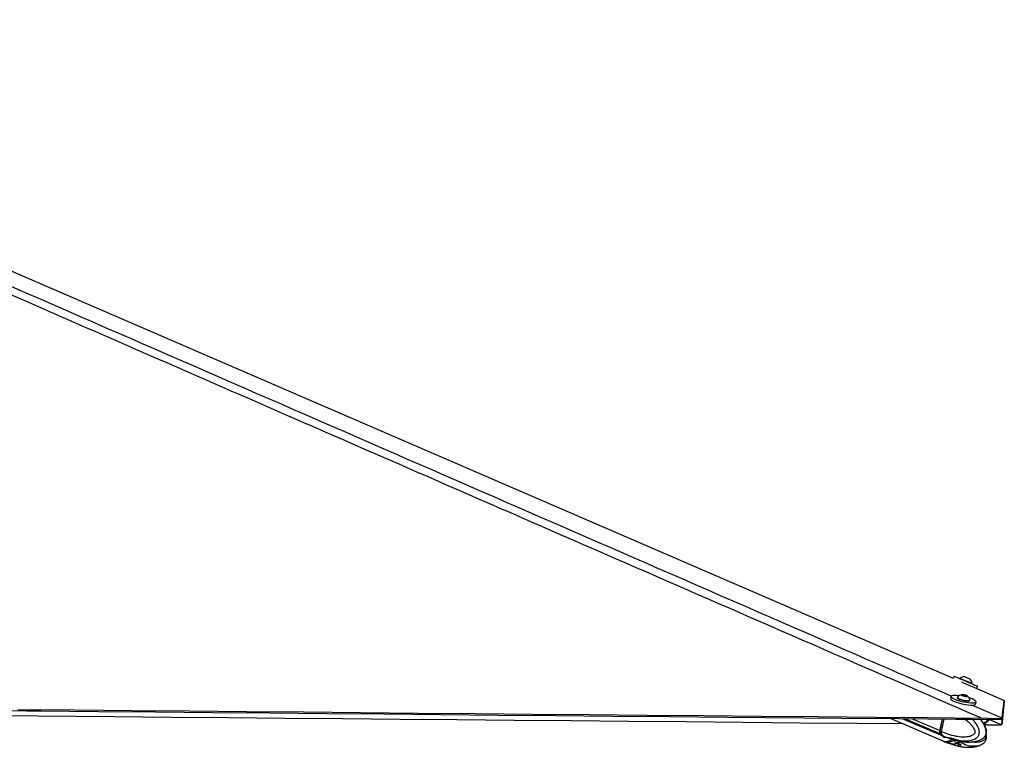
# Model space of a CAD drawing. Header units: millimetres. Extents: x 38476 to 443956, y 24059 to 406945.
# Tile 75 of 75: x 407774 to 443956, y 150617 to 177334. Entities that reach past the tile are written whole.
import ezdxf

# ---------------------------------------------------------------- set-up
doc = ezdxf.new("R2010")
doc.units = ezdxf.units.MM

msp = doc.modelspace()

# ---------------------------------------------------------------- linework, layer by layer
at = {"color": 7, "linetype": 'Continuous', "lineweight": 25, "ltscale": 50}
for p, q in [((442111.45, 153225.24), (442079.89, 153150.89)), ((442332.88, 153151.87), (442325.66, 153134.84)), ((442706.76, 153121.89), (442707.12, 153121.73)), ((442762.89, 152949.22), (442770.11, 152966.25)), ((442769.39, 152966.58), (442770.11, 152966.25)), ((442942.76, 152777.95), (442976.71, 152857.9)), ((442942.76, 152777.95), (443956.49, 152339.81)), ((441999.82, 152482.84), (441981.89, 152399.1)), ((442231.05, 152452.34), (442227.16, 152434.16)), ((442408.41, 152538.71), (442474.21, 152536.67)), ((442421.77, 152518.07), (442408.41, 152538.71)), ((442500.95, 152495.38), (442421.77, 152518.07)), ((442467.43, 152504.98), (442474.21, 152536.67)), ((442474.21, 152536.67), (442553.39, 152513.98)), ((442566.75, 152493.33), (442500.95, 152495.38)), ((442549.09, 152493.88), (442553.39, 152513.98)), ((442553.39, 152513.98), (442566.75, 152493.33)), ((442691.64, 152334.69), (442695.53, 152352.87)), ((442168.05, 152277.51), (442167.92, 152276.91)), ((442680.92, 152165.31), (442681.41, 152167.58)), ((442901.04, 152202.26), (442918.97, 152286)), ((439784.04, 151671.72), (441693.54, 150848.75)), ((440223.44, 151667.76), (441694.55, 151037.69)), ((441668.56, 151654.74), (441577.22, 151228.27)), ((441674.89, 151654.68), (441583.33, 151227.06)), ((441644.94, 151199.47), (441742.3, 151654.07)), ((443338.85, 151678.96), (443106.4, 151687.79)), ((443278.23, 151640.23), (443322.02, 151639.52)), ((443322.02, 151639.52), (443338.85, 151678.96)), ((443869.42, 151678.98), (443852.6, 151639.54)), ((443872.54, 151687.82), (443869.42, 151678.98)), ((443279.17, 151446.02), (443220.92, 151446.55)), ((443322.35, 151445.33), (443279.17, 151446.02)), ((443853, 151446.82), (443869.82, 151486.24)), ((443853.18, 151447.64), (443853, 151446.82)), ((443869.82, 151486.24), (443872.93, 151495.67)), ((441644.91, 151199.28), (441587.39, 151223.92)), ((441607.61, 151106.1), (441662.03, 151082.8)), ((441644.94, 151199.47), (441644.91, 151199.28)), ((441662.03, 151082.8), (441665.35, 151081.21)), ((441704.7, 151033.34), (441762.22, 151008.71)), ((441759.17, 151010.04), (441939.93, 150942.13)), ((441940.33, 150943.28), (441929.29, 150945.1)), ((441950.38, 150943.37), (442054.7, 150912.59)), ((442101.58, 150894.04), (442104.34, 150892.44)), ((442123.87, 150887.68), (442218.92, 150862.73)), ((443121.61, 150914.52), (443137.29, 150923.17)), ((441703.69, 150844.38), (441761.22, 150819.59)), ((441758.44, 150820.8), (441939.69, 150752.25)), ((441964.64, 150749.58), (441940.07, 150753.35)), ((441950.51, 150753.06), (442054.83, 150722)), ((442017.68, 150749.72), (442166.29, 150755.63)), ((442124, 150697.04), (442263.53, 150660.54)), ((442177.34, 150756.73), (442313.57, 150736.07)), ((442240.43, 150753.84), (442344.74, 150722.78)), ((442360.88, 150697.67), (442316.56, 150660.68)), ((442362.92, 150700.43), (442360.88, 150697.67)), ((443122.92, 150723.19), (443138.67, 150731.84))]:
    msp.add_line(p, q, dxfattribs=at)
at = {"color": 8, "linetype": 'Continuous', "lineweight": 25, "ltscale": 50}
for p, q in [((441597.46, 151110.45), (440297.8, 151667.09)), ((441577.22, 151228.27), (440558.13, 151664.75)), ((441587.39, 151223.92), (441679.62, 151654.64)), ((443140.21, 151641.47), (443092.2, 151629.44)), ((441929.81, 150947.53), (441929.29, 150945.1)), ((442037, 150921.87), (442016.46, 150930.72)), ((442047.15, 150917.49), (442068.23, 150908.4)), ((442054.83, 150722), (442061.14, 150751.45)), ((442136.29, 150754.43), (442124, 150697.04)), ((442263.53, 150660.54), (442280.78, 150741.04)), ((442330.76, 150726.94), (442316.56, 150660.68)), ((442360.88, 150697.67), (442363.54, 150710.12))]:
    msp.add_line(p, q, dxfattribs=at)
at = {"color": 7, "linetype": 'Continuous', "lineweight": 25, "ltscale": 50, "flags": 128}
for points in [[(386292.94, 177262.5), (408868.12, 167505.31), (441816.28, 153264.83), (442079.89, 153150.89)], [(442111.45, 153225.24), (442112.54, 153224.82), (442126.83, 153218.87), (442157.16, 153206.12), (442202.34, 153187.03), (442260.68, 153162.36), (442329.89, 153133.05), (442407.34, 153100.22), (442490.04, 153065.14), (442574.81, 153029.15), (442658.41, 152993.64)], [(442332.88, 153151.87), (442333.22, 153151.74), (442344.55, 153147.02), (442371.24, 153135.77), (442411.29, 153118.82), (442461.75, 153097.45), (442518.86, 153073.23), (442578.39, 153047.96), (442635.92, 153023.51), (442687.2, 153001.7), (442728.41, 152984.14), (442756.5, 152972.13), (442769.39, 152966.58)], [(442488.51, 153214.54), (442493.75, 153212.36), (442514.47, 153203.61), (442547.9, 153189.47), (442588.9, 153172.08), (442631.27, 153154.08), (442668.54, 153138.23), (442695.05, 153126.92), (442706.76, 153121.89)], [(442384.24, 153014.97), (442455.84, 152984.59), (442540.62, 152948.61), (442624.21, 152913.09)], [(442624.21, 152913.09), (442703.42, 152879.43), (442775.18, 152848.89), (442836.76, 152822.67), (442885.77, 152801.76), (442920.33, 152786.97), (442939.12, 152778.88), (442942.51, 152777.36)], [(442658.41, 152993.64), (442737.62, 152959.97), (442809.38, 152929.43), (442870.96, 152903.21), (442919.96, 152882.3), (442954.53, 152867.51), (442973.32, 152859.42), (442976.71, 152857.9)], [(441981.89, 152399.1), (441981.54, 152392.85), (441992.21, 152371.5), (442020.13, 152347.44), (442064.27, 152321.58), (442122.89, 152294.91), (442193.75, 152268.47)], [(442292.51, 152510.31), (442274.71, 152512.38), (442196.06, 152519.04), (442127.54, 152520.53), (442071.77, 152516.79), (442030.88, 152507.97), (442006.47, 152494.39), (441999.48, 152476.59), (442010.13, 152455.25), (442038.07, 152431.18), (442082.2, 152405.32), (442140.83, 152378.66), (442211.69, 152352.21)], [(442211.69, 152352.21), (442292.06, 152327.01), (442378.87, 152304.01), (442468.79, 152284.1), (442558.34, 152268.05), (442644.08, 152256.47), (442722.73, 152249.81), (442791.26, 152248.32), (442847.03, 152252.06), (442887.9, 152260.88), (442912.31, 152274.46), (442919.32, 152292.26), (442908.65, 152313.6), (442880.73, 152337.67), (442836.6, 152363.53), (442777.97, 152390.19), (442707.11, 152416.63), (442663.21, 152430.92)], [(442227.16, 152434.16), (442227.46, 152428.57), (442240.28, 152412.69), (442269.34, 152394.7), (442312.5, 152375.96), (442366.56, 152357.84), (442427.5, 152341.69), (442490.8, 152328.72), (442551.78, 152319.87), (442605.91, 152315.81)], [(442233.41, 152457.07), (442231.35, 152446.76), (442244.18, 152430.87), (442273.23, 152412.89), (442316.39, 152394.14), (442370.46, 152376.03), (442431.4, 152359.88), (442494.7, 152346.9), (442555.67, 152338.05), (442609.8, 152334)], [(442560.84, 152481.72), (442589.8, 152483.25), (442603.19, 152489.78), (442598.99, 152500.3), (442577.82, 152513.22), (442542.91, 152526.56), (442499.59, 152538.3), (442454.44, 152546.64), (442414.32, 152550.33), (442385.36, 152548.79), (442371.97, 152542.26), (442376.17, 152531.74), (442397.34, 152518.83), (442432.25, 152505.48), (442475.56, 152493.75), (442520.72, 152485.4), (442560.84, 152481.72)], [(442605.91, 152315.81), (442649.16, 152316.84), (442678.34, 152322.89), (442691.29, 152333.49), (442691.64, 152334.69)], [(442609.8, 152334), (442653.06, 152335.03), (442682.24, 152341.07), (442695.18, 152351.68), (442695.31, 152358.16)], [(443872.54, 151687.82), (443874.82, 151706.07), (443877.19, 151725), (443879.56, 151743.94), (443881.94, 151762.89), (443884.31, 151781.85), (443886.71, 151800.82), (443889.1, 151819.8), (443891.49, 151838.79), (443893.9, 151857.8), (443896.31, 151876.81), (443898.72, 151895.84), (443901.15, 151914.88), (443906, 151952.99), (443908.44, 151972.07), (443910.89, 151991.16), (443913.34, 152010.26), (443913.95, 152015.04), (443915.72, 152028.78), (443917.5, 152042.53), (443919.27, 152056.29), (443922.84, 152083.82), (443924.62, 152097.6), (443928.2, 152125.18), (443930, 152138.98), (443933.6, 152166.6), (443935.41, 152180.42), (443939.04, 152208.09), (443942.69, 152235.79), (443956.49, 152339.81)], [(443956.48, 152339.77), (443955.84, 152333.56), (443953.27, 152308.56), (443950.69, 152283.57), (443948.13, 152258.6), (443943.04, 152208.7), (443940.5, 152183.77), (443937.97, 152158.86), (443935.45, 152133.97), (443932.94, 152109.1), (443930.45, 152084.24), (443927.95, 152059.39), (443925.47, 152034.57), (443922.98, 152009.75), (443920.52, 151984.96), (443918.05, 151960.18), (443915.6, 151935.42), (443913.15, 151910.67), (443910.71, 151885.94), (443908.29, 151861.22), (443905.85, 151836.51), (443903.44, 151811.82), (443901.03, 151787.15), (443896.23, 151737.84), (443893.84, 151713.2), (443891.46, 151688.58), (443889.08, 151663.96), (443886.7, 151639.36), (443884.34, 151614.77), (443881.98, 151590.19), (443879.62, 151565.63), (443877.27, 151541.07), (443875.1, 151518.37), (443872.93, 151495.67)], [(405689.36, 151980.58), (408039.15, 151959.19), (408564.46, 151954.41), (410665.66, 151935.3), (412766.87, 151916.2), (414868.08, 151897.12), (416969.29, 151878.05), (419070.5, 151858.99), (421171.7, 151839.94), (423272.92, 151820.91), (425374.13, 151801.88), (427475.33, 151782.88), (429576.55, 151763.88), (431677.75, 151744.89), (433778.96, 151725.91), (437981.39, 151687.98), (440082.59, 151669.03), (442183.8, 151650.09), (442709.12, 151645.36), (443278.23, 151640.23)], [(407701.69, 152008.19), (409802.9, 151989.08), (411904.11, 151969.98), (414005.32, 151950.9), (416106.52, 151931.82), (418207.73, 151912.76), (422410.15, 151874.68), (424511.36, 151855.66), (426612.57, 151836.65), (428713.78, 151817.65), (430814.99, 151798.66), (432916.19, 151779.68), (435017.41, 151760.72), (437118.61, 151741.76), (439219.83, 151722.81), (441163.11, 151705.3), (443106.4, 151687.79)], [(442193.75, 152268.47), (442274.14, 152243.26), (442360.95, 152220.27), (442450.86, 152200.36), (442540.4, 152184.31), (442626.15, 152172.73), (442704.8, 152166.06), (442773.32, 152164.57), (442829.09, 152168.31), (442869.98, 152177.14), (442894.39, 152190.71), (442901.04, 152202.26)], [(440244.31, 151473.35), (438551.42, 151488.6), (436450.2, 151507.54), (434348.98, 151526.5), (432247.76, 151545.46), (430146.54, 151564.43), (428045.32, 151583.41), (425944.09, 151602.4), (423842.88, 151621.41), (421741.65, 151640.43), (419640.43, 151659.46), (417539.21, 151678.51), (415437.99, 151697.57), (413336.77, 151716.64), (411235.55, 151735.73), (407033.11, 151773.96), (406941.74, 151774.79)], [(443888.57, 151815.63), (443888.54, 151815.28), (443886.13, 151790.57), (443883.71, 151765.87), (443881.32, 151741.19), (443876.55, 151691.87), (443874.16, 151667.23), (443871.79, 151642.6), (443869.42, 151617.99), (443867.07, 151593.38), (443864.71, 151568.78), (443862.36, 151544.2), (443860.02, 151519.62), (443857.68, 151495.06), (443855.43, 151471.35), (443853.18, 151447.64)], [(442056.8, 150940.24), (442049.3, 150932.59), (442037, 150921.87)]]:
    msp.add_lwpolyline(points, dxfattribs=at)
at = {"color": 8, "linetype": 'Continuous', "lineweight": 25, "ltscale": 50, "flags": 128}
for points in [[(442771.68, 152167.11), (443803.62, 151717.83), (443872.54, 151687.82)], [(443417.55, 151638.3), (443784.24, 151477.81), (443853.18, 151447.64)], [(441583.33, 151227.06), (441583.31, 151226.99), (441583.53, 151226.33), (441584.3, 151225.58), (441585.6, 151224.76), (441587.39, 151223.92)]]:
    msp.add_lwpolyline(points, dxfattribs=at)
at = {"color": 7, "linetype": 'Continuous', "lineweight": 25, "ltscale": 2500}
for centre, radius, start, end in [((442504.9, 152949.29), 265.76, 93.537361, 130.334936), ((442504.9, 152949.29), 265.76, 3.658221, 40.455795), ((442438.85, 152288.48), 265.76, 101.845782, 140.625335), ((442438.85, 152288.48), 265.76, 15.199988, 53.979541), ((441711.05, 151190.61), 139.03, 164.284665, 215.207723), ((441721.11, 151186.23), 138.93, 164.258146, 215.218314), ((441797.69, 151276.48), 260.11, 219.665454, 246.639273), ((441807.84, 151272.13), 260.11, 219.665454, 246.639273), ((441803.93, 151173.43), 342.93, 251.220648, 312.813384), ((441814.08, 151169.07), 342.95, 251.222266, 312.811766)]:
    msp.add_arc(centre, radius, start, end, dxfattribs=at)
at = {"color": 8, "linetype": 'Continuous', "lineweight": 25, "ltscale": 2500}
for centre, radius, start, end in [((441865.62, 151247.76), 260.47, 219.74957, 245.905893), ((441871.61, 151144.1), 342.78, 251.212313, 312.762472), ((442057.53, 150938.92), 23.82, 219.841987, 244.149865)]:
    msp.add_arc(centre, radius, start, end, dxfattribs=at)
at = {"color": 7, "linetype": 'Continuous', "lineweight": 25, "ltscale": 50}
for points, knots in [([(443106.4, 151687.79), (443083.44, 151697.79), (434895.68, 155264.95), (423152.61, 160380.87), (406525.1, 167634.11), (396602.22, 171970.48), (388781.52, 175401.81), (385871.51, 176687.6), (384416.51, 177330.49)], [0, 0, 0, 0, 0.001172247, 0.41800699, 0.599551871, 0.850506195, 0.925253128, 1, 1, 1, 1]), ([(443138.1, 150922.04), (443151.42, 150929.62), (443182.2, 150947.11), (443222.49, 150982.87), (443256.01, 151022.97), (443281.34, 151065.12), (443297.52, 151113.46), (443304.75, 151167.11), (443302.31, 151224.98), (443291.09, 151284.35), (443271.3, 151342.12), (443242.42, 151410.25), (443200.92, 151487.77), (443144.82, 151570.16), (443102.72, 151618.03), (443081.64, 151642)], [0, 0, 0, 0, 0.0593249, 0.13702431, 0.19117458, 0.24455369, 0.29956432, 0.35895284, 0.42123059, 0.48860851, 0.55830777, 0.62805305, 0.7497431, 0.87469092, 1, 1, 1, 1]), ([(443201.05, 151483.87), (443224.79, 151493), (443275.32, 151512.45), (443339.85, 151554.96), (443386.11, 151600.33), (443402.34, 151631.54), (443408.02, 151642.47)], [0, 0, 0, 0, 0.28482784, 0.6064385, 0.86224395, 1, 1, 1, 1]), ([(443852.6, 151639.54), (443850.76, 151638.99), (443847.09, 151637.89), (443820.47, 151638.36), (443777.1, 151639.02), (443703.25, 151639.6), (443585.4, 151638.92), (443445, 151637.55), (443356.06, 151638.97), (443322.02, 151639.52)], [0, 0, 0, 0, 0.12117595, 0.24226489, 0.36068071, 0.47901064, 0.68120759, 0.87800139, 1, 1, 1, 1]), ([(443338.85, 151678.96), (443372.04, 151677.01), (443438.42, 151673.1), (443534.4, 151670.17), (443623.29, 151668.51), (443722.74, 151667.81), (443813.81, 151668.66), (443861.43, 151672.08), (443867.39, 151677.22), (443869.42, 151678.98)], [0, 0, 0, 0, 0.1201165, 0.24016757, 0.35832411, 0.47643225, 0.68678027, 0.89299076, 1, 1, 1, 1]), ([(443322.35, 151445.33), (443356.17, 151444.79), (443423.79, 151443.7), (443521.63, 151444.28), (443612.09, 151445.08), (443710.85, 151445.87), (443799.02, 151445.53), (443846.26, 151444.54), (443851.14, 151446.19), (443853, 151446.82)], [0, 0, 0, 0, 0.12117066, 0.24223929, 0.36064727, 0.47897675, 0.68116816, 0.8779434, 1, 1, 1, 1]), ([(441583.33, 151227.06), (441581.95, 151218.89), (441577.95, 151195.16), (441577.82, 151170.06), (441582.04, 151157.39), (441582.06, 151157.34)], [0, 0, 0, 0, 0.34352218, 0.9972213, 1, 1, 1, 1]), ([(441582.06, 151157.34), (441586.01, 151143.67), (441591.32, 151125.32), (441602.01, 151111.68), (441604.74, 151108.19)], [0, 0, 0, 0, 0.744541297, 1, 1, 1, 1]), ([(441644.91, 151199.28), (441642.34, 151183.25), (441637.2, 151151.2), (441644.68, 151111.38), (441655.45, 151090.9), (441661.73, 151083.16), (441662.03, 151082.8)], [0, 0, 0, 0, 0.35031077, 0.70058854, 0.98593984, 1, 1, 1, 1]), ([(441928.47, 150946.96), (441928.27, 150947.27), (441927.39, 150948.56), (441934.15, 150948.1), (441945.04, 150944.93), (441950.38, 150943.37)], [0, 0, 0, 0, 0.1363258, 0.57686166, 1, 1, 1, 1]), ([(442054.7, 150912.59), (442060.67, 150910.83), (442072.61, 150907.32), (442094.75, 150899.13), (442112.16, 150892.3), (442121.57, 150888.58), (442123.87, 150887.68)], [0, 0, 0, 0, 0.29954708, 0.59884485, 0.90212892, 1, 1, 1, 1]), ([(442218.05, 150859.5), (442220.24, 150858.9), (442284.53, 150841.22), (442403.81, 150823.75), (442564.91, 150808.11), (442707.75, 150808.09), (442837.19, 150820.4), (442942.49, 150842.32), (443027.34, 150870.1), (443081.37, 150889.44), (443113.95, 150909.95), (443121.5, 150914.7)], [0, 0, 0, 0, 0.00786141, 0.23082543, 0.4138799, 0.56005599, 0.70855519, 0.83492184, 0.89152957, 0.9748531, 1, 1, 1, 1]), ([(443139.44, 150730.77), (443152.3, 150738.05), (443182.61, 150755.23), (443222.47, 150790.57), (443256.03, 150830.58), (443281.39, 150872.7), (443297.59, 150920.98), (443304.97, 150974.67), (443302.04, 151032.22), (443296.05, 151072.76), (443289.45, 151092.56), (443289.12, 151093.56)], [0, 0, 0, 0, 0.11676729, 0.27527544, 0.38577448, 0.4946692, 0.60696526, 0.72809881, 0.85515598, 0.99265595, 1, 1, 1, 1]), ([(441964.64, 150749.58), (441967.56, 150750.06), (441973.42, 150751.01), (441991.41, 150751.05), (442007.45, 150750.42), (442016.54, 150749.8), (442017.68, 150749.72)], [0, 0, 0, 0, 0.31875875, 0.63756174, 0.95458905, 1, 1, 1, 1]), ([(442124, 150697.04), (442116.32, 150700.07), (442100.94, 150706.15), (442077.46, 150714.99), (442062.5, 150719.87), (442055.81, 150721.73), (442054.83, 150722)], [0, 0, 0, 0, 0.3195652, 0.63960786, 0.94717871, 1, 1, 1, 1]), ([(442166.29, 150755.63), (442175.26, 150756.72), (442193.22, 150758.9), (442220.05, 150758.69), (442233.73, 150755.43), (442240.43, 150753.84)], [0, 0, 0, 0, 0.3375159, 0.67555105, 1, 1, 1, 1]), ([(442216.07, 150669.45), (442218.54, 150668.76), (442283.08, 150650.83), (442402.52, 150632.98), (442563.53, 150616.94), (442706.3, 150616.51), (442835.78, 150628.46), (442941.3, 150650.15), (443026.53, 150677.81), (443081.39, 150697.4), (443114.65, 150718.34), (443122.76, 150723.45)], [0, 0, 0, 0, 0.00885739, 0.23101057, 0.41341067, 0.5590521, 0.70705541, 0.83310762, 0.88964742, 0.97308437, 1, 1, 1, 1]), ([(442316.56, 150660.68), (442313.47, 150659.7), (442307.3, 150657.73), (442288.52, 150657.53), (442272.13, 150659.51), (442263.53, 150660.54)], [0, 0, 0, 0, 0.32223556, 0.64450548, 1, 1, 1, 1]), ([(442344.74, 150722.78), (442349.62, 150721), (442359.37, 150717.45), (442365.34, 150710.42), (442364.01, 150705.89), (442363.53, 150704.25)], [0, 0, 0, 0, 0.38936431, 0.77883093, 1, 1, 1, 1])]:
    msp.add_open_spline(points, degree=3, knots=knots, dxfattribs=at)
at = {"color": 8, "linetype": 'Continuous', "lineweight": 25, "ltscale": 50}
for points, knots in [([(385014.96, 177334.09), (386487.96, 176690.63), (389433.97, 175403.71), (397301.54, 171971.2), (413538.19, 164895.51), (429588.66, 157906.69), (440719.65, 153060.52), (442013.37, 152497.26)], [0, 0, 0, 0, 0.077241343, 0.154482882, 0.413598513, 0.93184448, 1, 1, 1, 1]), ([(442522.03, 151647.04), (442539.85, 151633.59), (442600.71, 151587.66), (442684.89, 151506.04), (442773.42, 151402.63), (442833.45, 151311.14), (442866.47, 151231.58), (442875.62, 151178.8), (442872.68, 151151.21), (442864.64, 151128.7), (442842.51, 151094.79), (442797.15, 151059.51), (442705.06, 151015.62), (442575.98, 150990.22), (442392.79, 150987.02), (442159.09, 151017.74), (441901.01, 151088.35), (441722.39, 151165.86), (441644.94, 151199.47)], [0, 0, 0, 0, 0.033789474, 0.115372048, 0.170928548, 0.227518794, 0.264640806, 0.282000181, 0.293602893, 0.298473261, 0.31305958, 0.349081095, 0.384872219, 0.476228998, 0.564574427, 0.689346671, 0.865293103, 1, 1, 1, 1]), ([(441665.35, 151081.21), (441665.35, 151081.21), (441671.93, 150973.01), (441975.63, 151011.33), (442189.38, 150877.82), (442449.73, 150854.36), (442648.5, 150853.97), (442795.71, 150882.87), (442910.26, 150936.98), (442977.43, 150992.33), (443015.13, 151054.63), (443034.54, 151111.32), (443042.99, 151177.13), (443029.38, 151274.05), (442985.21, 151384.5), (442911.23, 151496.87), (442836.62, 151586.18), (442786.04, 151630.01), (442768.96, 151644.82)], [0, 0, 0, 0, 0.00000115, 0.12573269, 0.29560541, 0.41754056, 0.50588627, 0.60179039, 0.64335688, 0.69363966, 0.72301819, 0.73578541, 0.76627369, 0.79849792, 0.84808374, 0.90846151, 0.96908026, 1, 1, 1, 1]), ([(443137.29, 150923.17), (443146.08, 150927.73), (443182.13, 150946.4), (443230.35, 150992.8), (443266.28, 151054.59), (443285.48, 151111.34), (443293.96, 151177.12), (443283.12, 151274.05), (443246.18, 151384.51), (443184.84, 151496.84), (443123.63, 151585.18), (443082.29, 151628.17), (443068.88, 151642.12)], [0, 0, 0, 0, 0.04368522, 0.17921129, 0.25839461, 0.29280582, 0.37498022, 0.46183348, 0.59548106, 0.75821594, 0.92160031, 1, 1, 1, 1]), ([(443181.7, 151512.61), (443186.63, 151513.79), (443233.75, 151525.1), (443300.01, 151561.35), (443355.39, 151610.53), (443370.47, 151635.58), (443372.45, 151638.87)], [0, 0, 0, 0, 0.06531348, 0.62418268, 0.95062818, 1, 1, 1, 1]), ([(443279.17, 151446.02), (443256.19, 151456.08), (443228.49, 151468.2), (443200.8, 151480.33), (443196.08, 151482.4)], [0, 0, 0, 0, 0.82930532, 1, 1, 1, 1]), ([(442104.34, 150892.44), (442104.34, 150892.44), (442104.34, 150783.84), (442368.68, 150821.92), (442545.52, 150687.83), (442768.33, 150662.93), (442938.72, 150664.07), (443053.8, 150683.83), (443114.12, 150718.18), (443122.92, 150723.19)], [0, 0, 0, 0, 0.00000186, 0.20339389, 0.47818082, 0.67543691, 0.81833902, 0.97348901, 1, 1, 1, 1]), ([(443260.72, 151033.3), (443261.83, 151030.01), (443267.1, 151014.33), (443269.18, 150986.59), (443266.23, 150959.21), (443258.51, 150936.7), (443238.06, 150902.87), (443196.85, 150867.69), (443113.92, 150824), (442998.54, 150799.66), (442867.13, 150794.76), (442785.48, 150808.64), (442750.74, 150814.55)], [0, 0, 0, 0, 0.01242977, 0.05934744, 0.09070484, 0.103875, 0.14329516, 0.24065534, 0.33741193, 0.58434426, 0.82314103, 1, 1, 1, 1])]:
    msp.add_open_spline(points, degree=3, knots=knots, dxfattribs=at)

doc.saveas('drawing.dxf')
